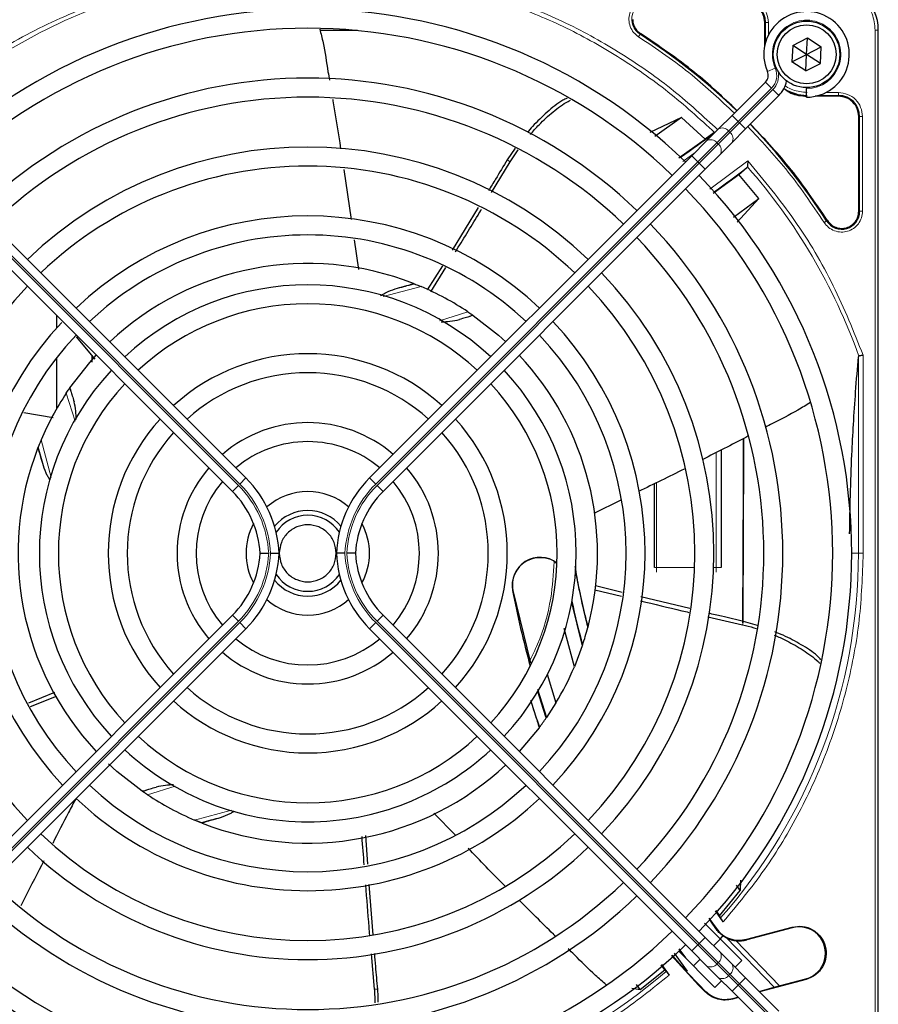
# Model space of a CAD drawing. Header units: millimetres. Extents: x 5 to 418, y 2 to 292.
# Tile 51 of 93: x 68 to 83, y 231 to 248. Entities that reach past the tile are written whole.
import ezdxf

# ---------------------------------------------------------------- set-up
doc = ezdxf.new("R2010")
doc.units = ezdxf.units.MM

msp = doc.modelspace()

# ---------------------------------------------------------------- linework, layer by layer
at = {"color": 7, "linetype": 'Continuous', "lineweight": 25}
for p, q in [((74.1776, 247.6433), (73.5199, 247.6433)), ((81.3185, 247.38), (81.3185, 247.7849)), ((83.3109, 229.3016), (83.3109, 247.6516)), ((81.8104, 247.3837), (82.0676, 247.5149)), ((82.0526, 247.2266), (82.0676, 247.5149)), ((82.0676, 247.5149), (82.3097, 247.3578)), ((81.8104, 247.3837), (81.7955, 247.0954)), ((82.0526, 247.2266), (81.8104, 247.3837)), ((82.0526, 247.2266), (82.3097, 247.3578)), ((82.2948, 247.0695), (82.3097, 247.3578)), ((81.7955, 247.0954), (82.0526, 247.2266)), ((82.0376, 246.9383), (82.0526, 247.2266)), ((82.2948, 247.0695), (82.0526, 247.2266)), ((82.0376, 246.9383), (81.7955, 247.0954)), ((82.0376, 246.9383), (82.2948, 247.0695)), ((80.7457, 246.1554), (81.3309, 246.7406)), ((82.0526, 246.6433), (82.0526, 246.6266)), ((82.0526, 246.4766), (82.0526, 246.6266)), ((81.5666, 246.5049), (80.9814, 245.9197)), ((82.6109, 246.4925), (82.206, 246.4925)), ((79.8564, 246.1175), (79.3004, 245.859)), ((79.8564, 246.1175), (79.3882, 245.7868)), ((80.2718, 245.7406), (79.8564, 246.1175)), ((80.504, 245.9137), (80.7457, 246.1554)), ((82.9685, 244.4746), (82.9685, 246.1349)), ((80.2987, 245.7084), (80.504, 245.9137)), ((80.9814, 245.9197), (80.7397, 245.678)), ((79.813, 245.4111), (80.2718, 245.7406)), ((80.4276, 245.8491), (80.2718, 245.7406)), ((76.9386, 245.5793), (76.8019, 245.3794)), ((76.8513, 245.3442), (76.9956, 245.5534)), ((80.0403, 245.45), (80.2987, 245.7084)), ((80.7397, 245.678), (80.5344, 245.4727)), ((72.2168, 239.7981), (66.5649, 245.45)), ((74.3884, 239.7981), (80.0403, 245.45)), ((80.5344, 245.4727), (80.276, 245.2143)), ((66.3292, 245.2143), (71.9811, 239.5624)), ((73.9367, 245.2093), (74.064, 244.3281)), ((80.276, 245.2143), (74.6241, 239.5624)), ((76.5276, 244.8055), (76.8513, 245.3442)), ((80.8638, 245.1222), (81.0073, 245.241)), ((81.0073, 245.241), (81.014, 245.2552)), ((80.4136, 244.7938), (80.8638, 245.1222)), ((81.2159, 244.6988), (80.8638, 245.1222)), ((80.768, 244.3707), (81.2159, 244.6988)), ((80.8352, 244.2847), (81.2159, 244.6988)), ((76.2923, 244.5424), (75.8332, 243.7933)), ((74.1148, 243.9766), (74.1901, 243.4554)), ((75.6638, 243.5205), (75.398, 243.0963)), ((75.4628, 243.0614), (75.7237, 243.4868)), ((75.1562, 243.209), (75.166, 243.2051)), ((68.8943, 242.6492), (68.8943, 242.4229)), ((76.1981, 242.6536), (76.2047, 242.649)), ((69.2414, 242.2735), (69.5693, 241.8818)), ((69.5193, 241.8269), (69.5193, 241.9415)), ((68.8943, 241.903), (68.8943, 241.006)), ((69.1256, 241.3721), (69.1302, 241.3787)), ((68.3234, 240.9485), (68.8378, 240.8599)), ((68.5702, 240.3302), (68.5741, 240.34)), ((80.5526, 240.2876), (80.5526, 238.2266)), ((79.3859, 238.2266), (79.3859, 239.7)), ((78.7933, 239.4081), (78.3214, 239.1757)), ((76.9, 237.8233), (77.2101, 236.5542)), ((78.3388, 237.8369), (78.8084, 237.724)), ((78.8199, 237.792), (78.3521, 237.9092)), ((80.0026, 237.5059), (79.1474, 237.7113)), ((83.3109, 229.3016), (83.3109, 237.7717)), ((71.9811, 237.3908), (66.3292, 231.7389)), ((74.6241, 237.3908), (80.276, 231.7389)), ((80.322, 237.3644), (80.9307, 237.2238)), ((81.1889, 237.2112), (80.9489, 237.2816)), ((66.5649, 231.5032), (72.2168, 237.1551)), ((80.0403, 231.5032), (74.3884, 237.1551)), ((77.9791, 236.4861), (77.8017, 237.1595)), ((78.2192, 237.1888), (78.2151, 237.1731)), ((78.1185, 236.8522), (77.9791, 236.4861)), ((78.1232, 236.8661), (78.1185, 236.8522)), ((77.5008, 236.3567), (77.6548, 235.8517)), ((77.3343, 236.096), (77.4925, 235.5998)), ((68.8607, 236.0374), (68.4066, 235.8496)), ((68.4411, 235.7893), (68.8943, 235.9718)), ((77.6548, 235.8517), (77.4925, 235.5998)), ((77.4925, 235.5998), (77.4868, 235.5915)), ((77.3619, 235.4183), (77.0124, 235.0025)), ((77.3676, 235.4258), (77.3619, 235.4183)), ((70.4071, 234.2996), (70.4005, 234.3042)), ((75.8955, 233.5319), (75.5155, 233.9224)), ((71.449, 233.7442), (71.4392, 233.7481)), ((74.3561, 233.0226), (74.3216, 233.5251)), ((74.4513, 231.7858), (74.382, 232.6675)), ((80.8896, 232.5612), (80.8256, 232.6561)), ((80.8919, 232.7429), (80.8896, 232.5612)), ((80.5248, 232.1209), (80.8896, 232.5612)), ((80.3409, 232.0785), (80.4644, 231.9018)), ((80.591, 232.0114), (80.4552, 232.2065)), ((80.4611, 232.2133), (80.5248, 232.1209)), ((80.5248, 232.1209), (80.5428, 232.0822)), ((80.26, 231.9906), (80.5347, 231.7159)), ((81.0017, 231.7079), (81.7979, 231.9213)), ((81.8008, 231.9106), (81.0046, 231.6973)), ((80.276, 231.7389), (80.5344, 231.4805)), ((80.5864, 231.7717), (80.5347, 231.7159)), ((80.5839, 231.769), (80.646, 231.7327)), ((80.4208, 231.5941), (80.5387, 231.7119)), ((80.5347, 231.7159), (80.9158, 231.3348)), ((80.8091, 231.6838), (81.5759, 230.8897)), ((74.4143, 231.4525), (74.4684, 230.8347)), ((80.1566, 230.9037), (79.6814, 231.4208)), ((79.6887, 231.4274), (79.9466, 231.1372)), ((79.7306, 231.4656), (79.9591, 231.1485)), ((80.4444, 230.8634), (79.8098, 231.498)), ((79.8128, 231.5419), (79.9279, 231.3799)), ((80.2987, 231.2448), (80.0403, 231.5032)), ((80.5344, 231.4805), (80.7397, 231.2752)), ((79.5635, 231.172), (79.5002, 231.2611)), ((79.5068, 231.2668), (79.6418, 231.0783)), ((80.0673, 231.2405), (80.1851, 231.3584)), ((80.504, 231.0395), (80.2987, 231.2448)), ((80.7397, 231.2752), (80.9814, 231.0335)), ((80.9158, 231.3348), (80.7979, 231.217)), ((79.1351, 230.8256), (79.5635, 231.172)), ((79.5635, 231.172), (79.592, 231.145)), ((79.9591, 231.1485), (79.9466, 231.1372)), ((79.9469, 231.1375), (80.1655, 230.9105)), ((79.1351, 230.8256), (79.0718, 230.9142)), ((80.1566, 230.9037), (80.2725, 230.7878)), ((80.2758, 230.8002), (80.1655, 230.9105)), ((80.5622, 230.9813), (80.4444, 230.8634)), ((80.7457, 230.7978), (80.504, 231.0395)), ((80.9814, 231.0335), (81.5666, 230.4483)), ((82.0438, 231.0037), (81.2294, 230.7855)), ((81.4839, 230.8651), (82.0409, 231.0143)), ((78.9894, 230.852), (79.1351, 230.8256)), ((81.3309, 230.2126), (80.7457, 230.7978)), ((80.7587, 230.6708), (80.8486, 230.6949)), ((81.2204, 230.7945), (81.4839, 230.8651)), ((80.8577, 230.6858), (80.7554, 230.6584))]:
    msp.add_line(p, q, dxfattribs=at)
at = {"color": 7, "linetype": 'Continuous', "lineweight": 18}
for p, q in [((81.3185, 247.7849), (81.3335, 247.7849)), ((81.3335, 247.7849), (81.3335, 247.4395)), ((81.3834, 247.7849), (81.3834, 247.5652)), ((83.2558, 229.3016), (83.2558, 247.6516)), ((83.2558, 247.6516), (83.3056, 247.6516)), ((83.3056, 229.3016), (83.3056, 247.6516)), ((83.3056, 247.6516), (83.3109, 247.6516)), ((79.1392, 247.5913), (79.1312, 247.5787)), ((81.5031, 246.9857), (81.3657, 246.9254)), ((81.437, 246.6346), (80.8518, 246.0493)), ((80.8753, 246.0258), (81.4606, 246.611)), ((81.437, 246.6346), (81.3309, 246.7406)), ((81.5666, 246.5049), (81.4606, 246.611)), ((82.2655, 246.5075), (82.6109, 246.5075)), ((82.3912, 246.5574), (82.6108, 246.5574)), ((82.6109, 246.4925), (82.6109, 246.5075)), ((80.8518, 246.0493), (80.7457, 246.1554)), ((82.9685, 246.1349), (82.9835, 246.1349)), ((82.9835, 246.1349), (82.9835, 244.4746)), ((83.0334, 246.1349), (83.0334, 244.4746)), ((80.8518, 246.0493), (80.6851, 245.8827)), ((80.7087, 245.8591), (80.8753, 246.0258)), ((80.8518, 246.0493), (80.8753, 246.0258)), ((80.9814, 245.9197), (80.8753, 246.0258)), ((80.6851, 245.8827), (80.4797, 245.6773)), ((80.5033, 245.6537), (80.7087, 245.8591)), ((80.7087, 245.8591), (80.6851, 245.8827)), ((80.4797, 245.6773), (80.1464, 245.344)), ((80.17, 245.3204), (80.5033, 245.6537)), ((80.4797, 245.6773), (80.5033, 245.6537)), ((76.8513, 245.3442), (76.8019, 245.3794)), ((80.0958, 245.5055), (79.8802, 245.3474)), ((80.1464, 245.344), (80.0403, 245.45)), ((72.0872, 239.6685), (66.4352, 245.3204)), ((66.4588, 245.344), (72.1107, 239.692)), ((80.1464, 245.344), (74.4945, 239.692)), ((74.518, 239.6685), (80.17, 245.3204)), ((80.17, 245.3204), (80.1464, 245.344)), ((80.276, 245.2143), (80.17, 245.3204)), ((80.3527, 244.8617), (81.0236, 245.3592)), ((82.9685, 244.4746), (82.9835, 244.4746)), ((82.4047, 244.3052), (82.4173, 244.3132)), ((75.2901, 243.1544), (74.6247, 242.9777)), ((75.6159, 242.5551), (76.1117, 242.7122)), ((82.9623, 241.9212), (82.9623, 238.4766)), ((83.0453, 241.95), (83.0453, 238.4766)), ((69.2226, 240.7946), (69.067, 241.2857)), ((68.6249, 240.4641), (68.7997, 239.8057)), ((80.4693, 238.2266), (80.4693, 240.2449)), ((72.1107, 239.692), (72.2168, 239.7981)), ((74.4945, 239.692), (74.3884, 239.7981)), ((79.4193, 239.7164), (79.4193, 238.2266)), ((71.9811, 239.5624), (72.0872, 239.6685)), ((74.6241, 239.5624), (74.518, 239.6685)), ((82.8443, 238.4766), (82.9623, 238.4766)), ((83.0453, 238.4766), (82.9623, 238.4766)), ((79.3859, 238.2266), (79.4193, 238.2266)), ((79.4193, 238.2266), (79.4193, 238.1433)), ((79.4193, 238.2266), (80.0897, 238.2266)), ((80.4232, 238.2266), (80.4693, 238.2266)), ((80.4693, 238.2266), (80.4693, 238.1433)), ((80.5526, 238.2266), (80.4693, 238.2266)), ((76.9, 237.8233), (76.8948, 237.8224)), ((66.4352, 231.6328), (72.0872, 237.2847)), ((72.1107, 237.2612), (66.4588, 231.6092)), ((71.9811, 237.3908), (72.0872, 237.2847)), ((72.1107, 237.2612), (72.2168, 237.1551)), ((74.4945, 237.2612), (74.3884, 237.1551)), ((74.4945, 237.2612), (80.1464, 231.6092)), ((74.6241, 237.3908), (74.518, 237.2847)), ((80.17, 231.6328), (74.518, 237.2847)), ((80.9307, 237.2238), (80.9489, 237.2816)), ((70.9793, 234.395), (70.4935, 234.241)), ((71.3151, 233.7989), (71.9657, 233.9716)), ((81.8008, 231.9106), (81.7979, 231.9213)), ((80.276, 231.7389), (80.17, 231.6328)), ((80.4577, 231.8971), (80.4644, 231.9018)), ((81.4839, 230.8651), (80.646, 231.7327)), ((80.1464, 231.6092), (80.0403, 231.5032)), ((80.1464, 231.6092), (80.17, 231.6328)), ((80.1464, 231.6092), (80.4797, 231.2759)), ((80.5033, 231.2995), (80.17, 231.6328)), ((81.0046, 231.6973), (81.0017, 231.7079)), ((80.5033, 231.2995), (80.4797, 231.2759)), ((80.4797, 231.2759), (80.6851, 231.0705)), ((80.7087, 231.0941), (80.5033, 231.2995)), ((80.6851, 231.0705), (80.7087, 231.0941)), ((80.6851, 231.0705), (80.8518, 230.9039)), ((80.8753, 230.9274), (80.7087, 231.0941)), ((80.1655, 230.9105), (80.1566, 230.9037)), ((80.8518, 230.9039), (80.7457, 230.7978)), ((80.8753, 230.9274), (80.8518, 230.9039)), ((80.8518, 230.9039), (81.437, 230.3186)), ((80.9814, 231.0335), (80.8753, 230.9274)), ((81.4606, 230.3422), (80.8753, 230.9274)), ((82.0409, 231.0143), (82.0438, 231.0037)), ((74.529, 230.8353), (74.4684, 230.8347)), ((80.2725, 230.7878), (80.2758, 230.8002)), ((80.7587, 230.6708), (80.7554, 230.6584))]:
    msp.add_line(p, q, dxfattribs=at)
at = {"color": 7, "linetype": 'Continuous', "lineweight": 25, "flags": 128}
for points in [[(76.2047, 242.649), (76.6484, 242.3024), (76.7767, 242.1864)], [(69.1302, 241.3787), (69.4785, 241.8244), (69.5928, 241.9507)], [(77.4868, 235.5915), (77.396, 235.8655), (77.3377, 236.0504)], [(70.4005, 234.3042), (69.9548, 234.6525), (69.8074, 234.7867)]]:
    msp.add_lwpolyline(points, dxfattribs=at)
at = {"color": 7, "linetype": 'Continuous', "lineweight": 25}
for radius in [0.5833, 0.5167]:
    msp.add_circle((82.0526, 247.2266), radius, dxfattribs=at)
for centre, radius, start, end in [((82.4776, 247.6516), 0.8333, 360, 90), ((80.9609, 247.7849), 0.3725, 360, 90), ((73.3026, 238.4766), 9.5417, 46.02565, 133.99915), ((82.0526, 247.2266), 0.75, 270, 203.67631), ((73.3026, 238.4766), 9.2083, 90, 133.96292), ((73.3026, 238.4766), 9.2083, 46.03708, 90), ((73.3026, 238.4766), 10.8083, 45.88355, 57.36633), ((73.3026, 238.4766), 8.3333, 46.14599, 133.85401), ((81.2131, 246.8585), 0.1667, 315, 23.67631), ((81.2131, 246.8585), 0.5, 315, 348.57951), ((82.0609, 247.2349), 0.7275, 236.32671, 270), ((73.3026, 238.4766), 8, 90, 133.80625), ((73.3026, 238.4766), 8, 46.19375, 90), ((82.6109, 246.1349), 0.3725, 360, 90), ((73.3026, 238.4766), 10.8083, 32.63367, 44.11645), ((70.8084, 258.4346), 15.8406, 304.77699, 307.39093), ((73.3026, 238.4766), 7.125, 46.34037, 133.65963), ((73.3026, 238.4766), 6.7917, 90, 133.59383), ((73.3026, 238.4766), 6.7917, 46.40617, 90), ((70.8084, 258.4346), 16.676, 305.2521, 307.70462), ((73.3026, 238.4766), 9.5417, 316.00085, 43.99915), ((73.3026, 238.4766), 9.2083, 316.03708, 43.96292), ((73.3026, 238.4766), 5.9167, 46.61418, 133.38582), ((82.6693, 244.4746), 0.3142, 212.63367, 0), ((73.3026, 238.4766), 8.3333, 316.14599, 43.85401), ((73.3026, 238.4766), 5.5833, 90, 133.28942), ((73.3026, 238.4766), 5.5833, 46.71058, 90), ((73.3026, 238.4766), 8, 316.19375, 43.80625), ((73.3026, 238.4766), 5.0825, 68.61111, 133.12079), ((73.3026, 238.4766), 7.125, 316.34037, 43.65963), ((73.3026, 238.4766), 6.7917, 136.40617, 223.59383), ((73.3026, 238.4766), 4.7083, 47.02859, 132.97141), ((70.8084, 258.4346), 15.8406, 284.73484, 285.96759), ((73.3026, 238.4766), 5.0825, 56.44769, 66.98022), ((73.3026, 238.4766), 6.7917, 316.40617, 43.59383), ((73.3026, 238.4766), 4.375, 90, 132.81678), ((73.3026, 238.4766), 4.375, 47.18322, 90), ((73.3026, 238.4766), 5.9167, 136.84931, 223.38582), ((73.3026, 238.4766), 5.9167, 316.61418, 43.38582), ((73.3026, 238.4766), 5.5833, 136.71058, 223.43808), ((73.3026, 238.4766), 5.5833, 316.71058, 43.28942), ((73.3026, 238.4766), 3.5, 47.7294, 132.2706), ((73.3026, 238.4766), 5.0825, 345.32235, 43.12079), ((73.3026, 238.4766), 4.7083, 137.11688, 222.88312), ((73.3026, 238.4766), 3.1667, 90, 131.98304), ((73.3026, 238.4766), 3.1667, 48.01696, 90), ((73.3026, 238.4766), 4.7083, 317.02859, 42.97141), ((73.3026, 238.4766), 4.375, 137.18322, 222.81678), ((73.3026, 238.4766), 4.375, 317.18322, 42.81678), ((73.3026, 238.4766), 5.0825, 146.44769, 156.98022), ((73.3026, 238.4766), 3.5, 137.7294, 222.2706), ((73.3026, 238.4766), 2.2917, 49.17065, 130.82935), ((73.3026, 238.4766), 3.5, 317.7294, 42.2706), ((73.3026, 238.4766), 3.1667, 138.01696, 221.98304), ((73.3026, 238.4766), 3.1667, 318.01696, 41.98304), ((73.3026, 238.4766), 1.9583, 90, 130.11786), ((73.3026, 238.4766), 1.9583, 49.88214, 90), ((73.3026, 238.4766), 5.0825, 158.61111, 223.12079), ((53.3446, 235.9824), 15.8406, 14.73484, 15.96759), ((73.3026, 238.4766), 2.2917, 139.17065, 220.82935), ((73.3026, 238.4766), 2.2917, 319.17065, 40.82935), ((73.3026, 238.4766), 1.9583, 139.88214, 220.11786), ((70.8026, 238.3839), 2, 2.65732, 45), ((75.8026, 238.3839), 2, 135, 177.34268), ((73.3026, 238.4766), 1.9583, 319.88214, 40.11786), ((70.8026, 238.3839), 1.6667, 3.18929, 45), ((73.3026, 238.4766), 1.0833, 48.58903, 131.41097), ((75.8026, 238.3839), 1.6667, 135, 176.81071), ((73.3026, 238.4766), 0.75, 90, 140.86857), ((73.3026, 238.4766), 0.75, 39.13143, 90), ((73.3026, 238.4766), 1.0833, 151.29384, 208.70616), ((73.3026, 238.4766), 0.6667, 33.7452, 146.2548), ((73.3026, 238.4766), 1.0833, 331.29385, 28.70615), ((70.8026, 238.5693), 1.6667, 315, 356.81071), ((70.8026, 238.5693), 2, 315, 357.34268), ((75.8026, 238.5693), 2, 182.65732, 225), ((75.8026, 238.5693), 1.6667, 183.18929, 225), ((77.3769, 237.9151), 0.4909, 52.71206, 190.88967), ((93.2606, 240.9708), 15.5175, 190.44251, 194.16656), ((73.3026, 238.4766), 0.75, 219.13143, 320.86857), ((73.3026, 238.4766), 0.6667, 213.7452, 326.2548), ((93.2606, 240.9708), 16.6659, 190.88967, 195.56108), ((73.3026, 238.4766), 1.0833, 228.58903, 270), ((73.3026, 238.4766), 1.0833, 270, 311.41097), ((93.2606, 240.9708), 15.6923, 192.34899, 195.21644), ((93.2606, 240.9708), 15.6841, 192.27781, 195.17181), ((73.3026, 238.4766), 5.0825, 341.52584, 345.13904), ((73.3026, 238.4766), 1.9583, 229.88214, 310.11786), ((73.3026, 238.4766), 2.2917, 229.17065, 270), ((73.3026, 238.4766), 2.2917, 270, 310.82935), ((73.3026, 238.4766), 5.0825, 328.90506, 336.94357), ((73.3026, 238.4766), 3.1667, 228.01696, 311.98304), ((73.3026, 238.4766), 3.5, 227.7294, 270), ((73.3026, 238.4766), 3.5, 270, 312.2706), ((93.2606, 240.9708), 16.8325, 197.65463, 199.2337), ((73.3026, 238.4766), 5.0825, 323.11197, 325.41226), ((73.3026, 238.4766), 4.375, 227.18322, 312.81678), ((73.3026, 238.4766), 4.7083, 227.02859, 270), ((73.3026, 238.4766), 4.7083, 270, 312.97141), ((73.3026, 238.4766), 5.0825, 248.61111, 313.12079), ((73.3026, 238.4766), 5.5833, 226.71058, 313.28942), ((73.3026, 238.4766), 5.9167, 226.61418, 270), ((73.3026, 238.4766), 5.0825, 236.44769, 246.98022), ((73.3026, 238.4766), 5.9167, 270, 313.38582), ((75.7968, 218.5186), 15.8406, 104.73484, 105.96759), ((73.3026, 238.4766), 6.7917, 226.40617, 313.59383), ((73.3026, 238.4766), 7.125, 226.34037, 270), ((73.3026, 238.4766), 7.125, 270, 313.65963), ((73.3026, 238.4766), 8, 226.19375, 313.80625), ((73.3026, 238.4766), 8.3333, 226.14599, 270), ((73.3026, 238.4766), 8.3333, 270, 313.85401), ((93.2606, 240.9708), 15.6923, 214.65785, 215.32623), ((81.9208, 231.4625), 0.4639, 285.00055, 105.00057), ((73.3026, 238.4766), 9.2083, 226.03708, 313.96292), ((80.8723, 232.1909), 0.5111, 243.72308, 285), ((73.3026, 238.4766), 9.5417, 226.00085, 270), ((73.3026, 238.4766), 9.5417, 270, 313.99915)]:
    msp.add_arc(centre, radius, start, end, dxfattribs=at)
at = {"color": 7, "linetype": 'Continuous', "lineweight": 18}
for centre, radius, start, end in [((82.4776, 247.6516), 0.828, 0, 90), ((73.3026, 238.4766), 10.2672, 109.79676, 131.31692), ((79.3006, 247.8433), 0.3142, 90, 237.36633), ((82.0526, 247.2266), 0.6, 270, 203.67631), ((81.2131, 246.8585), 0.3167, 315, 23.67631), ((81.2131, 246.8585), 0.35, 315, 9.63706), ((80.5781, 245.8022), 0.1339, 36.95053, 123.57825), ((80.3727, 245.5968), 0.1339, 36.95053, 123.57825), ((80.6282, 245.7521), 0.1339, 326.42175, 53.04947), ((80.4228, 245.5467), 0.1339, 326.42175, 53.04947), ((73.3026, 238.4766), 10.2672, 19.69498, 41.31692), ((70.8084, 258.4346), 16.676, 288.00213, 288.8569), ((53.3446, 235.9824), 16.676, 18.00213, 18.8569), ((70.8026, 238.3839), 1.85, 2.87296, 45), ((75.8026, 238.3839), 1.85, 135, 177.12704), ((70.8026, 238.3839), 1.8167, 2.92572, 45), ((75.8026, 238.3839), 1.8167, 135, 177.07428), ((70.8026, 238.5693), 1.8167, 315, 357.07428), ((70.8026, 238.5693), 1.85, 315, 357.12704), ((75.8026, 238.5693), 1.85, 182.87296, 225), ((75.8026, 238.5693), 1.8167, 182.92572, 225), ((73.3026, 238.4766), 9.6597, 318.54968, 360), ((75.7968, 218.5186), 16.676, 108.00213, 108.8569), ((80.4228, 231.4065), 0.1339, 306.95053, 33.57825), ((80.3727, 231.3564), 0.1339, 236.42175, 323.04947), ((80.6282, 231.2011), 0.1339, 306.95053, 33.57825), ((73.3026, 238.4766), 10.2672, 225.92524, 250.30502), ((73.3026, 238.4766), 9.6597, 270, 310.62439), ((80.5781, 231.151), 0.1339, 236.42175, 323.04947)]:
    msp.add_arc(centre, radius, start, end, dxfattribs=at)
at = {"color": 7, "linetype": 'Continuous', "lineweight": 25}
for major_axis, start_param, end_param in [((0, 6.5204), 3.9746337, 4.5337937), ((0, 6.9626), 4.031821, 4.5459908)]:
    msp.add_ellipse((80.891, 241.6433), major_axis=major_axis, ratio=0.0087269, start_param=start_param, end_param=end_param, dxfattribs=at)
at = {"color": 7, "linetype": 'Continuous', "lineweight": 18}
for points, knots in [([(83.2558, 247.6516), (83.2454, 247.7495), (83.2294, 247.9001), (83.1324, 248.0813), (83.0319, 248.2059), (82.9073, 248.3064), (82.7261, 248.4034), (82.5755, 248.4194), (82.4776, 248.4298)], [0, 0, 0, 0, 0.23945684, 0.36836066, 0.5, 0.63163934, 0.76054316, 1, 1, 1, 1]), ([(66.42, 246.1976), (66.7591, 246.4774), (67.4375, 247.0372), (68.5763, 247.7149), (69.392, 248.0441), (69.7997, 248.2087)], [0, 0, 0, 0, 0.3332143, 0.6667754, 1, 1, 1, 1]), ([(76.7795, 248.1371), (77.117, 248.004), (77.7919, 247.7377), (78.7422, 247.2039), (79.6399, 246.5859), (80.1762, 246.0972), (80.4444, 245.8529)], [0, 0, 0, 0, 0.25, 0.5, 0.75, 1, 1, 1, 1]), ([(76.805, 248.2089), (77.1507, 248.0723), (77.8443, 247.7983), (78.8199, 247.2457), (79.7169, 246.6229), (80.243, 246.1367), (80.4945, 245.9042)], [0, 0, 0, 0, 0.2542646, 0.5100216, 0.7657785, 1, 1, 1, 1]), ([(79.1043, 247.5366), (79.0742, 247.56), (79.0123, 247.6081), (78.9536, 247.7136), (78.9303, 247.8307), (78.9454, 247.9472), (78.9955, 248.0535), (79.0783, 248.1395), (79.1846, 248.1968), (79.2626, 248.2039), (79.3006, 248.2074)], [0, 0, 0, 0, 0.1217127, 0.2499999, 0.378287, 0.4999997, 0.6217125, 0.7499999, 0.8782872, 1, 1, 1, 1]), ([(80.9608, 248.2074), (81.0162, 248.201), (81.1269, 248.1884), (81.2666, 248.0907), (81.3643, 247.951), (81.377, 247.8403), (81.3834, 247.7849)], [0, 0, 0, 0, 0.2499997, 0.4999995, 0.7499997, 1, 1, 1, 1]), ([(79.1043, 247.5366), (79.1077, 247.5419), (79.1145, 247.5526), (79.1232, 247.5662), (79.1295, 247.5761), (79.1306, 247.5778), (79.1312, 247.5787)], [0, 0, 0, 0, 0.25000001, 0.50000001, 0.75000001, 1, 1, 1, 1]), ([(80.7857, 246.1954), (80.5436, 246.4238), (80.0204, 246.9172), (79.4244, 247.3202), (79.1043, 247.5366)], [0, 0, 0, 0, 0.4628256, 1, 1, 1, 1]), ([(81.6776, 246.6781), (81.6818, 246.6746), (81.721, 246.6421), (81.8466, 246.5827), (81.9765, 246.5674), (82.061, 246.5574)], [0, 0, 0, 0, 0.039961, 0.3759161, 1, 1, 1, 1]), ([(82.6108, 246.5574), (82.6662, 246.551), (82.7769, 246.5384), (82.9166, 246.4407), (83.0143, 246.301), (83.027, 246.1903), (83.0334, 246.1349)], [0, 0, 0, 0, 0.2499998, 0.4999995, 0.7499998, 1, 1, 1, 1]), ([(83.0334, 246.1349), (83.027, 246.1349), (83.0144, 246.1349), (82.9982, 246.1349), (82.9865, 246.1349), (82.9845, 246.1349), (82.9835, 246.1349)], [0, 0, 0, 0, 0.2499974, 0.4999983, 0.7499991, 1, 1, 1, 1]), ([(82.3626, 244.2783), (82.1462, 244.5984), (81.7432, 245.1944), (81.2498, 245.7176), (81.0214, 245.9597)], [0, 0, 0, 0, 0.53717441, 1, 1, 1, 1]), ([(81.0236, 245.3592), (81.3055, 245.0174), (81.8696, 244.3334), (82.551, 243.1844), (82.8806, 242.3613), (83.0453, 241.95)], [0, 0, 0, 0, 0.3332125, 0.6667773, 1, 1, 1, 1]), ([(83.0334, 244.4746), (83.0299, 244.4367), (83.0228, 244.3586), (82.9656, 244.2523), (82.8795, 244.1695), (82.7732, 244.1194), (82.6567, 244.1043), (82.5396, 244.1276), (82.4341, 244.1863), (82.386, 244.2482), (82.3626, 244.2783)], [0, 0, 0, 0, 0.1217126, 0.25, 0.3782874, 0.5, 0.6217126, 0.75, 0.8782874, 1, 1, 1, 1]), ([(82.4047, 244.3052), (82.4038, 244.3046), (82.4021, 244.3035), (82.3922, 244.2972), (82.3786, 244.2885), (82.3679, 244.2817), (82.3626, 244.2783)], [0, 0, 0, 0, 0.25, 0.5, 0.75, 1, 1, 1, 1]), ([(83.0453, 238.4766), (83.0318, 238.0872), (83.0047, 237.3049), (82.7848, 236.1437), (82.4344, 235.0101), (81.9443, 233.9295), (81.3382, 232.9149), (80.8393, 232.3116), (80.591, 232.0114)], [0, 0, 0, 0, 0.1652331, 0.3319994, 0.5, 0.6679894, 0.8347613, 1, 1, 1, 1]), ([(77.2005, 236.5934), (77.2456, 236.6888), (77.4103, 237.037), (77.5807, 237.6202), (77.6097, 238.1142), (77.6223, 238.3285)], [0, 0, 0, 0, 0.1759731, 0.6425035, 1, 1, 1, 1]), ([(69.8292, 228.7339), (69.4807, 228.8705), (68.7816, 229.1444), (67.7982, 229.699), (66.8941, 230.3253), (66.3641, 230.8149), (66.1107, 231.049)], [0, 0, 0, 0, 0.25421957, 0.50995192, 0.76568428, 1, 1, 1, 1]), ([(79.6418, 231.0783), (79.3446, 230.8406), (78.7477, 230.3631), (77.7497, 229.7842), (76.6903, 229.3165), (75.5814, 228.9823), (74.447, 228.7726), (73.6829, 228.7468), (73.3026, 228.7339)], [0, 0, 0, 0, 0.1653003, 0.3320617, 0.5, 0.6679268, 0.834694, 1, 1, 1, 1])]:
    msp.add_open_spline(points, degree=3, knots=knots, dxfattribs=at)
at = {"color": 7, "linetype": 'Continuous', "lineweight": 25}
for points in [[(81.3185, 247.7849), (81.3131, 247.8318), (81.3023, 247.9255), (81.2197, 248.0437), (81.1015, 248.1263), (81.0078, 248.1371), (80.9609, 248.1425)], [(79.0014, 247.8433), (79.0032, 247.8183), (79.0068, 247.7683), (79.0357, 247.6983), (79.0791, 247.6363), (79.1192, 247.6063), (79.1392, 247.5913)], [(82.9685, 246.1349), (82.9631, 246.1818), (82.9523, 246.2755), (82.8697, 246.3937), (82.7515, 246.4763), (82.6578, 246.4871), (82.6109, 246.4925)], [(82.4173, 244.3132), (82.4371, 244.2879), (82.4768, 244.2371), (82.5629, 244.1897), (82.658, 244.1703), (82.7548, 244.1825), (82.8428, 244.2244), (82.9125, 244.2921), (82.9595, 244.3784), (82.9655, 244.4425), (82.9685, 244.4746)], [(73.8026, 238.4766), (73.7951, 238.542), (73.7801, 238.6729), (73.6644, 238.8394), (73.4992, 238.9506), (73.3026, 238.9896), (73.106, 238.9506), (72.9408, 238.8394), (72.8251, 238.6729), (72.8101, 238.542), (72.8026, 238.4766)], [(72.8026, 238.4766), (72.8101, 238.4112), (72.8251, 238.2803), (72.9408, 238.1138), (73.106, 238.0026), (73.3026, 237.9636), (73.4992, 238.0026), (73.6644, 238.1138), (73.7801, 238.2803), (73.7951, 238.4112), (73.8026, 238.4766)], [(81.7979, 231.9213), (81.8598, 231.9305), (81.9836, 231.9489), (82.1648, 231.8837), (82.3074, 231.7594), (82.3916, 231.5886), (82.4041, 231.3986), (82.3427, 231.2196), (82.2184, 231.0726), (82.102, 231.0266), (82.0438, 231.0037)], [(80.4644, 231.9018), (80.4973, 231.863), (80.5633, 231.7854), (80.7003, 231.7141), (80.8513, 231.6815), (80.9516, 231.6991), (81.0017, 231.7079)]]:
    msp.add_open_spline(points, degree=3, dxfattribs=at)
for points, knots in [([(73.514, 247.6681), (73.5338, 247.5893), (73.5956, 247.3435), (73.6368, 247.0419), (73.6742, 246.8223), (73.6828, 246.7721)], [0, 0, 0, 0, 0.2669824, 0.8323996, 1, 1, 1, 1]), ([(80.8316, 246.2413), (80.5886, 246.4706), (80.0621, 246.9673), (79.4623, 247.3729), (79.1392, 247.5913)], [0, 0, 0, 0, 0.4615059, 1, 1, 1, 1]), ([(81.6516, 246.6327), (81.692, 246.6017), (81.8103, 246.5111), (81.9615, 246.4999), (82.0609, 246.4925)], [0, 0, 0, 0, 0.3420799, 1, 1, 1, 1]), ([(73.7387, 246.4393), (73.7401, 246.4308), (73.7889, 246.1408), (73.8346, 245.8503), (73.879, 245.5683)], [0, 0, 0, 0, 0.0292233, 1, 1, 1, 1]), ([(77.8508, 246.4579), (77.8256, 246.4461), (77.7013, 246.388), (77.4997, 246.2126), (77.2924, 246.0209), (77.1846, 245.8906), (77.1542, 245.854)], [0, 0, 0, 0, 0.09599418, 0.4735198, 0.85179109, 1, 1, 1, 1]), ([(77.2073, 245.8216), (77.2572, 245.88), (77.3807, 246.0247), (77.6033, 246.2202), (77.7893, 246.3649), (77.8972, 246.4151), (77.9099, 246.4211)], [0, 0, 0, 0, 0.2407533, 0.5970669, 0.9525618, 1, 1, 1, 1]), ([(82.4173, 244.3132), (82.1989, 244.6363), (81.7933, 245.2361), (81.2966, 245.7626), (81.0673, 246.0056)], [0, 0, 0, 0, 0.53849412, 1, 1, 1, 1]), ([(76.8019, 245.3794), (76.7338, 245.2659), (76.625, 245.0845), (76.5142, 244.9042), (76.4726, 244.8367)], [0, 0, 0, 0, 0.6253226, 1, 1, 1, 1]), ([(81.0236, 245.3592), (81.0223, 245.3457), (81.0202, 245.3233), (81.0178, 245.2935), (81.0155, 245.2707), (81.0144, 245.2601), (81.014, 245.2552)], [0, 0, 0, 0, 0.336126, 0.560864, 0.79606, 1, 1, 1, 1]), ([(75.8934, 243.7635), (76.0262, 243.978), (76.1802, 244.227), (76.3308, 244.4781), (76.3517, 244.5128)], [0, 0, 0, 0, 0.8617793, 1, 1, 1, 1]), ([(74.8374, 243.1149), (74.8887, 243.129), (74.984, 243.1552), (75.0866, 243.1856), (75.1458, 243.2042), (75.1528, 243.2075), (75.1562, 243.209)], [0, 0, 0, 0, 0.3307022, 0.6139144, 0.8132321, 1, 1, 1, 1]), ([(75.166, 243.2051), (75.1665, 243.205), (75.1673, 243.2046), (75.1731, 243.2024), (75.1822, 243.1987), (75.2013, 243.1911), (75.2374, 243.1765), (75.2709, 243.1624), (75.2901, 243.1544)], [0, 0, 0, 0, 0.0782241, 0.1598696, 0.2574567, 0.3644063, 0.6366001, 1, 1, 1, 1]), ([(74.58, 242.9944), (74.5814, 242.9952), (74.6011, 243.0073), (74.6307, 243.0242), (74.7135, 243.0706), (74.7805, 243.0946), (74.8374, 243.1149)], [0, 0, 0, 0, 0.0158691, 0.235627, 0.3512626, 1, 1, 1, 1]), ([(76.2047, 242.649), (76.2007, 242.6483), (76.1925, 242.6468), (76.1437, 242.6321), (76.068, 242.6083), (75.9984, 242.5864), (75.9621, 242.5749)], [0, 0, 0, 0, 0.222031, 0.4518514, 0.7146841, 1, 1, 1, 1]), ([(76.1117, 242.7122), (76.1237, 242.7042), (76.1464, 242.6891), (76.171, 242.6723), (76.1852, 242.6625), (76.1925, 242.6575), (76.1971, 242.6543), (76.1978, 242.6538), (76.1981, 242.6536)], [0, 0, 0, 0, 0.2946555, 0.558446, 0.6795519, 0.7970431, 0.8989768, 1, 1, 1, 1]), ([(75.6446, 242.5363), (75.6962, 242.5388), (75.807, 242.5443), (75.9081, 242.5643), (75.9621, 242.5749)], [0, 0, 0, 0, 0.4656174, 1, 1, 1, 1]), ([(82.8083, 238.8162), (82.8116, 239.0424), (82.8188, 239.5234), (82.8439, 240.1636), (82.8759, 240.7658), (82.9143, 241.3429), (82.9455, 241.7193), (82.9623, 241.9212)], [0, 0, 0, 0, 0.1908903, 0.4060411, 0.5762921, 0.77266, 1, 1, 1, 1]), ([(82.9691, 241.9368), (82.9683, 241.9364), (82.9664, 241.9357), (82.9636, 241.9311), (82.9628, 241.9253), (82.9623, 241.9212)], [0, 0, 0, 0, 0.21552131, 0.44810908, 1, 1, 1, 1]), ([(83.0453, 241.95), (83.0359, 241.9484), (83.0199, 241.9456), (82.998, 241.9418), (82.9805, 241.9388), (82.9728, 241.9374), (82.9691, 241.9368)], [0, 0, 0, 0, 0.2931583, 0.502984, 0.7624143, 1, 1, 1, 1]), ([(69.067, 241.2857), (69.075, 241.2977), (69.0901, 241.3204), (69.1069, 241.345), (69.1167, 241.3592), (69.1217, 241.3665), (69.1249, 241.3711), (69.1254, 241.3718), (69.1256, 241.3721)], [0, 0, 0, 0, 0.2946555, 0.558446, 0.6795519, 0.7970431, 0.8989768, 1, 1, 1, 1]), ([(69.1302, 241.3787), (69.1309, 241.3747), (69.1324, 241.3665), (69.1471, 241.3177), (69.1709, 241.242), (69.1928, 241.1724), (69.2043, 241.1361)], [0, 0, 0, 0, 0.222031, 0.4518514, 0.7146841, 1, 1, 1, 1]), ([(69.2425, 240.8241), (69.2401, 240.8739), (69.2346, 240.9828), (69.215, 241.0821), (69.2043, 241.1361)], [0, 0, 0, 0, 0.45638068, 1, 1, 1, 1]), ([(82.1188, 241.1215), (82.0469, 241.0764), (81.8293, 240.9397), (81.5606, 240.81), (81.3718, 240.711), (81.3352, 240.6918)], [0, 0, 0, 0, 0.2845254, 0.8613524, 1, 1, 1, 1]), ([(68.6249, 240.4641), (68.6168, 240.4449), (68.6027, 240.4114), (68.5881, 240.3753), (68.5805, 240.3562), (68.5769, 240.3471), (68.5746, 240.3414), (68.5742, 240.3405), (68.5741, 240.34)], [0, 0, 0, 0, 0.3633999, 0.6355937, 0.7425433, 0.8401304, 0.9217759, 1, 1, 1, 1]), ([(81.0229, 240.529), (81.0111, 240.5229), (80.748, 240.3856), (80.4835, 240.2512), (80.2309, 240.1227)], [0, 0, 0, 0, 0.04496056, 1, 1, 1, 1]), ([(68.6643, 240.0114), (68.6502, 240.0627), (68.624, 240.158), (68.5936, 240.2606), (68.575, 240.3198), (68.5717, 240.3268), (68.5702, 240.3302)], [0, 0, 0, 0, 0.33070216, 0.61391441, 0.81323212, 1, 1, 1, 1]), ([(68.7817, 239.7592), (68.771, 239.7773), (68.7547, 239.8051), (68.7087, 239.8875), (68.6847, 239.9545), (68.6643, 240.0114)], [0, 0, 0, 0, 0.219513, 0.3375758, 1, 1, 1, 1]), ([(79.9068, 239.9566), (79.9056, 239.956), (79.6398, 239.8197), (79.3707, 239.6899), (79.1029, 239.5606)], [0, 0, 0, 0, 0.0044868, 1, 1, 1, 1]), ([(72.4667, 238.4766), (72.4671, 238.4766), (72.4679, 238.4766), (72.4744, 238.4766), (72.4848, 238.4766), (72.4988, 238.4766), (72.5163, 238.4766), (72.5365, 238.4766), (72.5592, 238.4766), (72.5802, 238.4766), (72.5986, 238.4766), (72.6097, 238.4766), (72.6159, 238.4766), (72.6169, 238.4766)], [0, 0, 0, 0, 0.1056469, 0.2143595, 0.3200059, 0.4287119, 0.5344375, 0.6432206, 0.7490982, 0.8580392, 0.9220434, 0.9867022, 1, 1, 1, 1]), ([(72.6503, 238.4766), (72.6513, 238.4766), (72.6574, 238.4766), (72.6685, 238.4766), (72.6867, 238.4766), (72.7077, 238.4766), (72.7302, 238.4766), (72.7506, 238.4766), (72.768, 238.4766), (72.7822, 238.4766), (72.7925, 238.4766), (72.7992, 238.4766), (72.8, 238.4766), (72.8004, 238.4766)], [0, 0, 0, 0, 0.0134205, 0.077283, 0.1417958, 0.2476476, 0.3565616, 0.4623038, 0.5711052, 0.676797, 0.7855504, 0.8912423, 1, 1, 1, 1]), ([(73.9549, 238.4766), (73.9539, 238.4766), (73.9478, 238.4766), (73.9367, 238.4766), (73.9185, 238.4766), (73.8975, 238.4766), (73.875, 238.4766), (73.8546, 238.4766), (73.8372, 238.4766), (73.823, 238.4766), (73.8127, 238.4766), (73.806, 238.4766), (73.8052, 238.4766), (73.8048, 238.4766)], [0, 0, 0, 0, 0.0134205, 0.077283, 0.1417958, 0.2476476, 0.3565616, 0.4623038, 0.5711052, 0.676797, 0.7855504, 0.8912423, 1, 1, 1, 1]), ([(74.1385, 238.4766), (74.1381, 238.4766), (74.1373, 238.4766), (74.1308, 238.4766), (74.1204, 238.4766), (74.1064, 238.4766), (74.0889, 238.4766), (74.0687, 238.4766), (74.046, 238.4766), (74.025, 238.4766), (74.0066, 238.4766), (73.9955, 238.4766), (73.9893, 238.4766), (73.9883, 238.4766)], [0, 0, 0, 0, 0.1056469, 0.2143595, 0.3200059, 0.4287119, 0.5344375, 0.6432206, 0.7490982, 0.8580392, 0.9220434, 0.9867022, 1, 1, 1, 1]), ([(77.6713, 238.2948), (77.6641, 238.3025), (77.6135, 238.3563), (77.4742, 238.4), (77.2836, 238.4053), (77.1022, 238.3309), (76.9653, 238.1948), (76.8854, 238.0147), (76.8951, 237.8871), (76.9, 237.8233)], [0, 0, 0, 0, 0.0268878, 0.1890732, 0.3512585, 0.5134439, 0.6756293, 0.8378146, 1, 1, 1, 1]), ([(77.989, 238.2467), (78.0107, 238.1194), (78.0576, 237.8451), (78.1307, 237.5288), (78.1808, 237.3264), (78.2023, 237.2447), (78.2157, 237.197), (78.2181, 237.1915), (78.2192, 237.1888)], [0, 0, 0, 0, 0.30777359, 0.66348969, 0.77581279, 0.87109954, 0.93793375, 1, 1, 1, 1]), ([(79.1419, 237.6438), (79.3835, 237.5847), (79.6659, 237.5156), (79.9491, 237.4504), (79.99, 237.441)], [0, 0, 0, 0, 0.8555, 1, 1, 1, 1]), ([(80.9489, 237.2817), (80.82, 237.3113), (80.6152, 237.3584), (80.4109, 237.4078), (80.3353, 237.426)], [0, 0, 0, 0, 0.62975427, 1, 1, 1, 1]), ([(80.9307, 237.2238), (80.9974, 237.208), (81.0804, 237.1883), (81.1605, 237.161), (81.1762, 237.1556)], [0, 0, 0, 0, 0.8030517, 1, 1, 1, 1]), ([(82.3049, 236.6111), (82.2839, 236.6336), (82.1884, 236.7361), (81.957, 236.8757), (81.7054, 237.0159), (81.5428, 237.0801), (81.4933, 237.0997)], [0, 0, 0, 0, 0.1033253, 0.4706468, 0.8386937, 1, 1, 1, 1]), ([(81.4847, 237.042), (81.4954, 237.0378), (81.5709, 237.0079), (81.6933, 236.9482), (81.8515, 236.8641), (81.9932, 236.7787), (82.1275, 236.6844), (82.2288, 236.6077), (82.276, 236.5564), (82.2871, 236.5443)], [0, 0, 0, 0, 0.03530188, 0.24895034, 0.42111462, 0.59392843, 0.7692474, 0.94576846, 1, 1, 1, 1]), ([(77.2098, 235.9012), (77.2277, 235.8443), (77.2669, 235.7196), (77.319, 235.5593), (77.3493, 235.4646), (77.3608, 235.4259), (77.3615, 235.4208), (77.3619, 235.4183)], [0, 0, 0, 0, 0.2434751, 0.5331783, 0.7783289, 0.889965, 1, 1, 1, 1]), ([(70.4005, 234.3042), (70.4045, 234.3049), (70.4127, 234.3064), (70.4615, 234.3211), (70.5372, 234.3449), (70.6068, 234.3668), (70.6431, 234.3783)], [0, 0, 0, 0, 0.222031, 0.4518514, 0.7146841, 1, 1, 1, 1]), ([(70.9486, 234.4161), (70.9011, 234.4137), (70.7944, 234.4083), (70.6971, 234.389), (70.6431, 234.3783)], [0, 0, 0, 0, 0.4453212, 1, 1, 1, 1]), ([(69.2323, 234.1706), (69.1896, 234.0906), (69.0514, 233.8317), (68.9195, 233.5697), (68.8283, 233.3886)], [0, 0, 0, 0, 0.309231, 1, 1, 1, 1]), ([(70.4935, 234.241), (70.4815, 234.249), (70.4588, 234.2641), (70.4342, 234.2809), (70.42, 234.2907), (70.4127, 234.2957), (70.4081, 234.2989), (70.4074, 234.2994), (70.4071, 234.2996)], [0, 0, 0, 0, 0.2946555, 0.558446, 0.6795519, 0.7970431, 0.8989768, 1, 1, 1, 1]), ([(71.7678, 233.8383), (71.7165, 233.8242), (71.6212, 233.798), (71.5186, 233.7676), (71.4594, 233.749), (71.4524, 233.7457), (71.449, 233.7442)], [0, 0, 0, 0, 0.3307022, 0.6139144, 0.8132321, 1, 1, 1, 1]), ([(72.0141, 233.9522), (71.998, 233.9428), (71.9722, 233.9275), (71.8917, 233.8827), (71.8247, 233.8587), (71.7678, 233.8383)], [0, 0, 0, 0, 0.20032339, 0.32133235, 1, 1, 1, 1]), ([(71.4392, 233.7481), (71.4389, 233.7482), (71.4383, 233.7484), (71.4351, 233.7497), (71.4304, 233.7515), (71.4234, 233.7543), (71.4137, 233.7582), (71.402, 233.7629), (71.3905, 233.7675), (71.3795, 233.772), (71.3681, 233.7767), (71.3536, 233.7827), (71.3359, 233.79), (71.3221, 233.7959), (71.3151, 233.7989)], [0, 0, 0, 0, 0.0598653, 0.1221302, 0.1818937, 0.2430736, 0.33768, 0.4348747, 0.5090411, 0.5837829, 0.6600312, 0.7366926, 0.8675315, 1, 1, 1, 1]), ([(74.2487, 233.5122), (74.2489, 233.5098), (74.2609, 233.3425), (74.2745, 233.1753), (74.288, 233.0105)], [0, 0, 0, 0, 0.0141957, 1, 1, 1, 1]), ([(76.7638, 232.6403), (76.7586, 232.6455), (76.5393, 232.8636), (76.3253, 233.087), (76.1164, 233.305)], [0, 0, 0, 0, 0.0237673, 1, 1, 1, 1]), ([(68.6737, 233.0857), (68.5618, 232.8689), (68.4259, 232.6055), (68.2942, 232.3399), (68.2709, 232.2928)], [0, 0, 0, 0, 0.8228799, 1, 1, 1, 1]), ([(74.3153, 232.6609), (74.3337, 232.4144), (74.3555, 232.1207), (74.3814, 231.8275), (74.3856, 231.7804)], [0, 0, 0, 0, 0.8395244, 1, 1, 1, 1]), ([(77.6463, 231.7624), (77.6348, 231.7737), (77.4212, 231.9833), (77.2099, 232.195), (77.0099, 232.3953)], [0, 0, 0, 0, 0.0540537, 1, 1, 1, 1]), ([(80.5428, 232.0822), (80.5439, 232.0803), (80.5461, 232.0766), (80.5573, 232.0598), (80.5728, 232.0373), (80.5849, 232.02), (80.591, 232.0114)], [0, 0, 0, 0, 0.2448343, 0.4943645, 0.7472903, 1, 1, 1, 1]), ([(80.5864, 231.7717), (80.5623, 231.7893), (80.5154, 231.8236), (80.4766, 231.873), (80.4577, 231.8971)], [0, 0, 0, 0, 0.51299787, 1, 1, 1, 1]), ([(74.529, 230.8353), (74.5174, 230.9671), (74.499, 231.1747), (74.483, 231.3824), (74.4771, 231.4582)], [0, 0, 0, 0, 0.6351651, 1, 1, 1, 1]), ([(78.5393, 230.9118), (78.4752, 230.9654), (78.2791, 231.1293), (78.0669, 231.3507), (77.9074, 231.5063), (77.871, 231.5419)], [0, 0, 0, 0, 0.2724273, 0.8336818, 1, 1, 1, 1]), ([(79.592, 231.145), (79.5933, 231.1434), (79.5959, 231.1404), (79.6076, 231.1249), (79.6234, 231.1035), (79.6357, 231.0867), (79.6418, 231.0783)], [0, 0, 0, 0, 0.2470306, 0.4961199, 0.7474731, 1, 1, 1, 1]), ([(74.4684, 230.8347), (74.4711, 230.8006), (74.4765, 230.7325), (74.4798, 230.6518), (74.48, 230.6055), (74.48, 230.5932)], [0, 0, 0, 0, 0.4229168, 0.846743, 1, 1, 1, 1]), ([(74.5392, 230.6022), (74.5393, 230.6212), (74.5397, 230.6987), (74.5336, 230.7765), (74.529, 230.8353)], [0, 0, 0, 0, 0.245266, 1, 1, 1, 1]), ([(80.7554, 230.6584), (80.7124, 230.6502), (80.6263, 230.6336), (80.4954, 230.6538), (80.3719, 230.7018), (80.3056, 230.7591), (80.2725, 230.7878)], [0, 0, 0, 0, 0.2499634, 0.4999972, 0.7499567, 1, 1, 1, 1]), ([(80.2758, 230.8002), (80.3089, 230.7715), (80.3752, 230.7141), (80.4986, 230.6661), (80.6296, 230.6459), (80.7156, 230.6625), (80.7587, 230.6708)], [0, 0, 0, 0, 0.2499634, 0.4999972, 0.7499567, 1, 1, 1, 1])]:
    msp.add_open_spline(points, degree=3, knots=knots, dxfattribs=at)
at = {"color": 7, "linetype": 'Continuous', "lineweight": 18}
for points in [[(81.3834, 247.7849), (81.377, 247.7849), (81.3644, 247.7849), (81.3482, 247.7849), (81.3365, 247.7849), (81.3345, 247.7849), (81.3335, 247.7849)], [(82.6108, 246.5574), (82.6108, 246.551), (82.6109, 246.5384), (82.6109, 246.5222), (82.6109, 246.5105), (82.6109, 246.5085), (82.6109, 246.5075)], [(83.0334, 244.4746), (83.027, 244.4746), (83.0144, 244.4746), (82.9982, 244.4746), (82.9865, 244.4746), (82.9845, 244.4746), (82.9835, 244.4746)]]:
    msp.add_open_spline(points, degree=3, dxfattribs=at)

doc.saveas('drawing.dxf')
